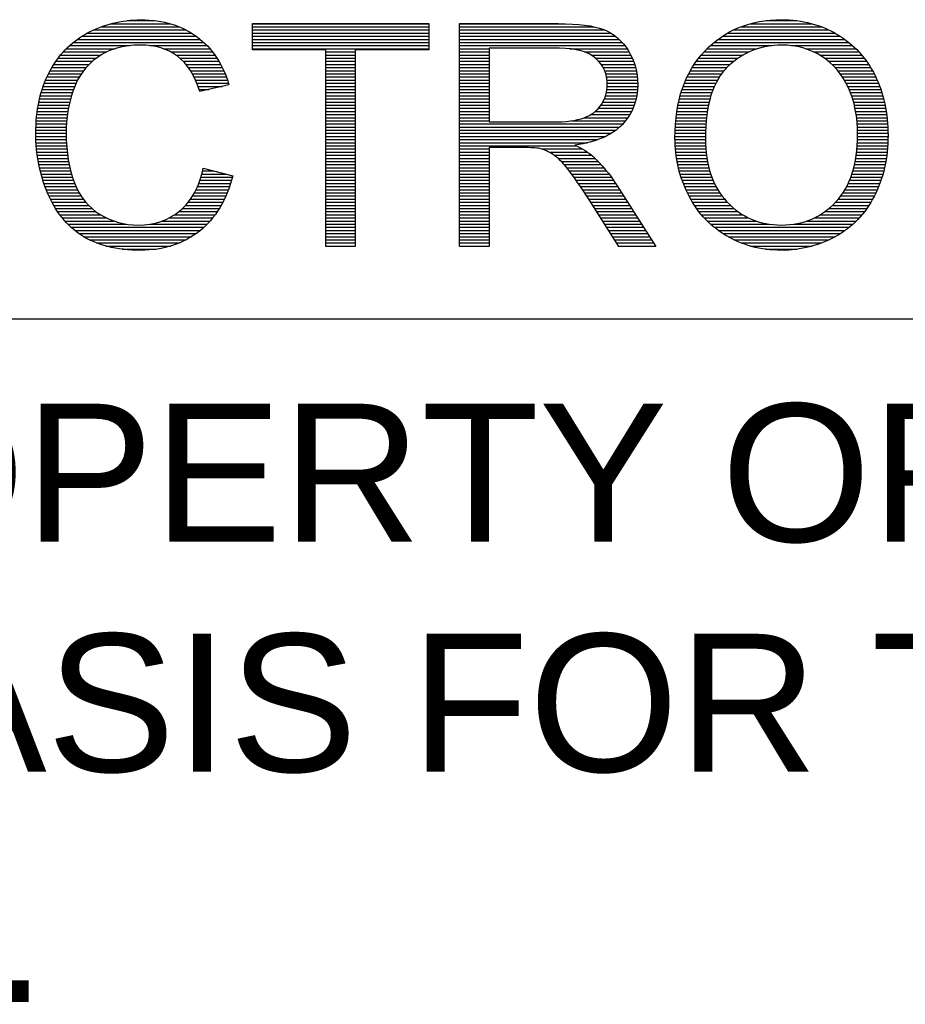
# Model space of a CAD drawing. Header units: millimetres. Extents: x 0 to 1105, y 0 to 772.
# Tile 27 of 58: x 320 to 370, y 50 to 106. Entities that reach past the tile are written whole.
import ezdxf

# ---------------------------------------------------------------- set-up
doc = ezdxf.new("R2010")
doc.units = ezdxf.units.MM
doc.header["$LTSCALE"] = 60.775
doc.layers.get('0').update_dxf_attribs({"linetype": 'CONTINUOUS'})
doc.styles.add('TEXTSTYLE_2', font='arial.ttf')

msp = doc.modelspace()

# ---------------------------------------------------------------- linework, layer by layer
at = {"color": 4, "linetype": 'Continuous'}
for p, q in [((326.502, 105.864), (328.027, 105.864)), ((362.612, 105.864), (364.317, 105.864)), ((324.583, 105.333), (329.826, 105.333)), ((325.006, 105.51), (329.444, 105.51)), ((325.558, 105.687), (328.933, 105.687)), ((333.564, 104.205), (333.564, 105.692)), ((333.564, 105.692), (343.545, 105.692)), ((333.564, 105.687), (343.545, 105.687)), ((333.564, 105.51), (343.545, 105.51)), ((333.564, 105.333), (343.545, 105.333)), ((343.545, 105.692), (343.545, 104.205)), ((345.28, 93.099), (345.28, 105.692)), ((345.28, 105.692), (350.863, 105.692)), ((345.28, 105.687), (351.246, 105.687)), ((345.28, 105.51), (352.89, 105.51)), ((345.28, 105.333), (353.469, 105.333)), ((360.753, 105.333), (366.155, 105.333)), ((361.162, 105.51), (365.744, 105.51)), ((361.7, 105.687), (365.209, 105.687)), ((323.437, 104.625), (330.827, 104.625)), ((323.668, 104.802), (330.625, 104.802)), ((323.93, 104.979), (330.397, 104.979)), ((324.232, 105.156), (330.135, 105.156)), ((333.564, 105.156), (343.545, 105.156)), ((333.564, 104.979), (343.545, 104.979)), ((333.564, 104.802), (343.545, 104.802)), ((333.564, 104.625), (343.545, 104.625)), ((345.28, 105.156), (353.827, 105.156)), ((345.28, 104.979), (354.091, 104.979)), ((345.28, 104.802), (354.301, 104.802)), ((345.28, 104.625), (354.475, 104.625)), ((359.652, 104.625), (367.281, 104.625)), ((359.878, 104.802), (367.049, 104.802)), ((360.13, 104.979), (366.79, 104.979)), ((360.418, 105.156), (366.496, 105.156)), ((322.877, 104.094), (325.333, 104.094)), ((323.045, 104.271), (325.782, 104.271)), ((323.23, 104.448), (326.626, 104.448)), ((327.786, 104.448), (331.008, 104.448)), ((328.551, 104.271), (331.17, 104.271)), ((328.952, 104.094), (331.316, 104.094)), ((333.564, 104.448), (343.545, 104.448)), ((333.564, 104.271), (343.545, 104.271)), ((337.713, 104.205), (333.564, 104.205)), ((337.713, 93.099), (337.713, 104.205)), ((337.713, 104.094), (339.379, 104.094)), ((343.545, 104.205), (339.379, 104.205)), ((339.379, 104.205), (339.379, 93.099)), ((345.28, 104.448), (354.622, 104.448)), ((345.28, 104.271), (346.946, 104.271)), ((345.28, 104.094), (346.946, 104.094)), ((350.93, 104.299), (346.946, 104.299)), ((346.946, 104.299), (346.946, 100.133)), ((351.514, 104.271), (354.749, 104.271)), ((352.337, 104.094), (354.86, 104.094)), ((359.09, 104.094), (361.65, 104.094)), ((359.262, 104.271), (362.105, 104.271)), ((359.448, 104.448), (362.924, 104.448)), ((364.042, 104.448), (367.489, 104.448)), ((364.843, 104.271), (367.677, 104.271)), ((365.29, 104.094), (367.848, 104.094)), ((322.457, 103.563), (324.524, 103.563)), ((322.585, 103.74), (324.744, 103.74)), ((322.725, 103.917), (325.005, 103.917)), ((329.241, 103.917), (331.448, 103.917)), ((329.468, 103.74), (331.568, 103.74)), ((329.655, 103.563), (331.677, 103.563)), ((337.713, 103.917), (339.379, 103.917)), ((337.713, 103.74), (339.379, 103.74)), ((337.713, 103.563), (339.379, 103.563)), ((345.28, 103.917), (346.946, 103.917)), ((345.28, 103.74), (346.946, 103.74)), ((345.28, 103.563), (346.946, 103.563)), ((352.716, 103.917), (354.957, 103.917)), ((352.962, 103.74), (355.041, 103.74)), ((353.143, 103.563), (355.113, 103.563)), ((358.656, 103.563), (360.788, 103.563)), ((358.788, 103.74), (361.028, 103.74)), ((358.933, 103.917), (361.308, 103.917)), ((365.627, 103.917), (368.005, 103.917)), ((365.901, 103.74), (368.148, 103.74)), ((366.133, 103.563), (368.28, 103.563)), ((322.133, 103.032), (324.023, 103.032)), ((322.232, 103.209), (324.168, 103.209)), ((322.34, 103.386), (324.334, 103.386)), ((329.812, 103.386), (331.777, 103.386)), ((329.948, 103.209), (331.868, 103.209)), ((330.067, 103.032), (331.95, 103.032)), ((337.713, 103.386), (339.379, 103.386)), ((337.713, 103.209), (339.379, 103.209)), ((337.713, 103.032), (339.379, 103.032)), ((345.28, 103.386), (346.946, 103.386)), ((345.28, 103.209), (346.946, 103.209)), ((345.28, 103.032), (346.946, 103.032)), ((353.286, 103.386), (355.175, 103.386)), ((353.397, 103.209), (355.226, 103.209)), ((353.482, 103.032), (355.268, 103.032)), ((358.318, 103.032), (360.225, 103.032)), ((358.421, 103.209), (360.388, 103.209)), ((358.533, 103.386), (360.577, 103.386)), ((366.334, 103.386), (368.401, 103.386)), ((366.509, 103.209), (368.512, 103.209)), ((366.664, 103.032), (368.615, 103.032)), ((321.878, 102.501), (323.685, 102.501)), ((321.956, 102.678), (323.784, 102.678)), ((322.041, 102.855), (323.896, 102.855)), ((330.173, 102.855), (332.026, 102.855)), ((330.267, 102.678), (332.094, 102.678)), ((330.352, 102.501), (332.157, 102.501)), ((337.713, 102.855), (339.379, 102.855)), ((337.713, 102.678), (339.379, 102.678)), ((337.713, 102.501), (339.379, 102.501)), ((345.28, 102.855), (346.946, 102.855)), ((345.28, 102.678), (346.946, 102.678)), ((345.28, 102.501), (346.946, 102.501)), ((353.545, 102.855), (355.3, 102.855)), ((353.588, 102.678), (355.323, 102.678)), ((353.615, 102.501), (355.338, 102.501)), ((358.055, 102.501), (359.855, 102.501)), ((358.135, 102.678), (359.962, 102.678)), ((358.223, 102.855), (360.084, 102.855)), ((366.801, 102.855), (368.71, 102.855)), ((366.924, 102.678), (368.798, 102.678)), ((367.033, 102.501), (368.879, 102.501)), ((321.682, 101.97), (323.456, 101.97)), ((321.742, 102.147), (323.523, 102.147)), ((321.807, 102.324), (323.598, 102.324)), ((330.429, 102.324), (332.213, 102.324)), ((330.498, 102.147), (331.856, 102.147)), ((330.561, 101.97), (331.106, 101.97)), ((332.239, 102.238), (330.6, 101.851)), ((337.713, 102.324), (339.379, 102.324)), ((337.713, 102.147), (339.379, 102.147)), ((337.713, 101.97), (339.379, 101.97)), ((345.28, 102.324), (346.946, 102.324)), ((345.28, 102.147), (346.946, 102.147)), ((345.28, 101.97), (346.946, 101.97)), ((353.609, 101.97), (355.336, 101.97)), ((353.625, 102.147), (355.344, 102.147)), ((353.627, 102.324), (355.345, 102.324)), ((357.852, 101.97), (359.603, 101.97)), ((357.914, 102.147), (359.677, 102.147)), ((357.981, 102.324), (359.761, 102.324)), ((367.132, 102.324), (368.954, 102.324)), ((367.22, 102.147), (369.023, 102.147)), ((367.3, 101.97), (369.087, 101.97)), ((321.535, 101.439), (323.294, 101.439)), ((321.579, 101.616), (323.343, 101.616)), ((321.628, 101.793), (323.398, 101.793)), ((337.713, 101.793), (339.379, 101.793)), ((337.713, 101.616), (339.379, 101.616)), ((337.713, 101.439), (339.379, 101.439)), ((345.28, 101.793), (346.946, 101.793)), ((345.28, 101.616), (346.946, 101.616)), ((345.28, 101.439), (346.946, 101.439)), ((353.461, 101.439), (355.257, 101.439)), ((353.528, 101.616), (355.293, 101.616)), ((353.577, 101.793), (355.319, 101.793)), ((357.699, 101.439), (359.428, 101.439)), ((357.745, 101.616), (359.48, 101.616)), ((357.796, 101.793), (359.538, 101.793)), ((367.371, 101.793), (369.145, 101.793)), ((367.436, 101.616), (369.198, 101.616)), ((367.493, 101.439), (369.245, 101.439)), ((321.405, 100.731), (323.142, 100.731)), ((321.431, 100.908), (323.173, 100.908)), ((321.461, 101.085), (323.209, 101.085)), ((321.496, 101.262), (323.249, 101.262)), ((337.713, 101.262), (339.379, 101.262)), ((337.713, 101.085), (339.379, 101.085)), ((337.713, 100.908), (339.379, 100.908)), ((337.713, 100.731), (339.379, 100.731)), ((345.28, 101.262), (346.946, 101.262)), ((345.28, 101.085), (346.946, 101.085)), ((345.28, 100.908), (346.946, 100.908)), ((345.28, 100.731), (346.946, 100.731)), ((352.947, 100.731), (355, 100.731)), ((353.128, 100.908), (355.084, 100.908)), ((353.266, 101.085), (355.153, 101.085)), ((353.374, 101.262), (355.211, 101.262)), ((357.558, 100.731), (359.279, 100.731)), ((357.587, 100.908), (359.309, 100.908)), ((357.62, 101.085), (359.343, 101.085)), ((357.657, 101.262), (359.383, 101.262)), ((367.545, 101.262), (369.288, 101.262)), ((367.59, 101.085), (369.327, 101.085)), ((367.629, 100.908), (369.361, 100.908)), ((367.664, 100.731), (369.391, 100.731)), ((321.349, 100.2), (323.074, 100.2)), ((321.364, 100.377), (323.092, 100.377)), ((321.382, 100.554), (323.115, 100.554)), ((337.713, 100.554), (339.379, 100.554)), ((337.713, 100.377), (339.379, 100.377)), ((337.713, 100.2), (339.379, 100.2)), ((345.28, 100.554), (346.946, 100.554)), ((345.28, 100.377), (346.946, 100.377)), ((345.28, 100.2), (346.946, 100.2)), ((351.602, 100.2), (354.655, 100.2)), ((352.332, 100.377), (354.788, 100.377)), ((352.7, 100.554), (354.902, 100.554)), ((357.494, 100.2), (359.213, 100.2)), ((357.512, 100.377), (359.231, 100.377)), ((357.533, 100.554), (359.253, 100.554)), ((367.693, 100.554), (369.417, 100.554)), ((367.718, 100.377), (369.438, 100.377)), ((367.738, 100.2), (369.456, 100.2)), ((321.325, 99.669), (323.044, 99.669)), ((321.33, 99.846), (323.05, 99.846)), ((321.338, 100.023), (323.06, 100.023)), ((337.713, 100.023), (339.379, 100.023)), ((337.713, 99.846), (339.379, 99.846)), ((337.713, 99.669), (339.379, 99.669)), ((345.28, 100.023), (354.502, 100.023)), ((345.28, 99.846), (354.323, 99.846)), ((345.28, 99.669), (354.11, 99.669)), ((346.946, 100.133), (350.529, 100.133)), ((357.459, 99.669), (359.178, 99.669)), ((357.468, 99.846), (359.187, 99.846)), ((357.479, 100.023), (359.198, 100.023)), ((367.754, 100.023), (369.47, 100.023)), ((367.765, 99.846), (369.481, 99.846)), ((367.773, 99.669), (369.488, 99.669)), ((321.324, 99.492), (323.042, 99.492)), ((321.325, 99.315), (323.044, 99.315)), ((321.33, 99.138), (323.048, 99.138)), ((337.713, 99.492), (339.379, 99.492)), ((337.713, 99.315), (339.379, 99.315)), ((337.713, 99.138), (339.379, 99.138)), ((345.28, 99.492), (353.849, 99.492)), ((345.28, 99.315), (353.525, 99.315)), ((345.28, 99.138), (353.104, 99.138)), ((357.451, 99.315), (359.17, 99.315)), ((357.451, 99.138), (359.17, 99.138)), ((357.454, 99.492), (359.173, 99.492)), ((367.774, 99.138), (369.49, 99.138)), ((367.777, 99.492), (369.492, 99.492)), ((367.777, 99.315), (369.492, 99.315)), ((321.338, 98.961), (323.056, 98.961)), ((321.35, 98.784), (323.066, 98.784)), ((321.365, 98.607), (323.081, 98.607)), ((337.713, 98.961), (339.379, 98.961)), ((337.713, 98.784), (339.379, 98.784)), ((337.713, 98.607), (339.379, 98.607)), ((345.28, 98.961), (352.511, 98.961)), ((345.28, 98.784), (351.888, 98.784)), ((345.28, 98.607), (346.946, 98.607)), ((348.878, 98.69), (346.946, 98.69)), ((346.946, 98.69), (346.946, 93.099)), ((349.897, 98.607), (352.223, 98.607)), ((357.456, 98.961), (359.173, 98.961)), ((357.464, 98.784), (359.18, 98.784)), ((357.477, 98.607), (359.192, 98.607)), ((367.743, 98.607), (369.46, 98.607)), ((367.757, 98.784), (369.473, 98.784)), ((367.768, 98.961), (369.483, 98.961)), ((321.384, 98.43), (323.098, 98.43)), ((321.406, 98.253), (323.12, 98.253)), ((321.432, 98.076), (323.145, 98.076)), ((337.713, 98.43), (339.379, 98.43)), ((337.713, 98.253), (339.379, 98.253)), ((337.713, 98.076), (339.379, 98.076)), ((345.28, 98.43), (346.946, 98.43)), ((345.28, 98.253), (346.946, 98.253)), ((345.28, 98.076), (346.946, 98.076)), ((350.334, 98.43), (352.509, 98.43)), ((350.628, 98.253), (352.744, 98.253)), ((350.848, 98.076), (352.936, 98.076)), ((357.494, 98.43), (359.208, 98.43)), ((357.516, 98.253), (359.228, 98.253)), ((357.542, 98.076), (359.254, 98.076)), ((367.676, 98.076), (369.397, 98.076)), ((367.703, 98.253), (369.422, 98.253)), ((367.725, 98.43), (369.443, 98.43)), ((321.461, 97.899), (323.175, 97.899)), ((321.495, 97.722), (323.209, 97.722)), ((321.532, 97.545), (323.247, 97.545)), ((330.788, 97.515), (332.456, 97.093)), ((337.713, 97.899), (339.379, 97.899)), ((337.713, 97.722), (339.379, 97.722)), ((337.713, 97.545), (339.379, 97.545)), ((345.28, 97.899), (346.946, 97.899)), ((345.28, 97.722), (346.946, 97.722)), ((345.28, 97.545), (346.946, 97.545)), ((351.029, 97.899), (353.113, 97.899)), ((351.19, 97.722), (353.277, 97.722)), ((351.338, 97.545), (353.432, 97.545)), ((357.573, 97.899), (359.284, 97.899)), ((357.608, 97.722), (359.321, 97.722)), ((357.648, 97.545), (359.363, 97.545)), ((367.563, 97.545), (369.296, 97.545)), ((367.606, 97.722), (369.334, 97.722)), ((367.643, 97.899), (369.368, 97.899)), ((321.574, 97.368), (323.291, 97.368)), ((321.619, 97.191), (323.34, 97.191)), ((321.669, 97.014), (323.394, 97.014)), ((321.722, 96.837), (323.454, 96.837)), ((330.601, 96.837), (332.386, 96.837)), ((330.658, 97.014), (332.436, 97.014)), ((330.709, 97.191), (332.067, 97.191)), ((330.754, 97.368), (331.367, 97.368)), ((337.713, 97.368), (339.379, 97.368)), ((337.713, 97.191), (339.379, 97.191)), ((337.713, 97.014), (339.379, 97.014)), ((337.713, 96.837), (339.379, 96.837)), ((345.28, 97.368), (346.946, 97.368)), ((345.28, 97.191), (346.946, 97.191)), ((345.28, 97.014), (346.946, 97.014)), ((345.28, 96.837), (346.946, 96.837)), ((351.478, 97.368), (353.579, 97.368)), ((351.612, 97.191), (353.718, 97.191)), ((351.742, 97.014), (353.851, 97.014)), ((351.868, 96.837), (353.977, 96.837)), ((357.693, 97.368), (359.412, 97.368)), ((357.743, 97.191), (359.468, 97.191)), ((357.798, 97.014), (359.532, 97.014)), ((357.859, 96.837), (359.603, 96.837)), ((367.325, 96.837), (369.096, 96.837)), ((367.396, 97.014), (369.154, 97.014)), ((367.458, 97.191), (369.206, 97.191)), ((367.514, 97.368), (369.254, 97.368)), ((321.781, 96.66), (323.521, 96.66)), ((321.843, 96.483), (323.597, 96.483)), ((321.91, 96.306), (323.682, 96.306)), ((330.384, 96.306), (332.211, 96.306)), ((330.465, 96.483), (332.274, 96.483)), ((330.537, 96.66), (332.333, 96.66)), ((337.713, 96.66), (339.379, 96.66)), ((337.713, 96.483), (339.379, 96.483)), ((337.713, 96.306), (339.379, 96.306)), ((345.28, 96.66), (346.946, 96.66)), ((345.28, 96.483), (346.946, 96.483)), ((345.28, 96.306), (346.946, 96.306)), ((351.991, 96.66), (354.099, 96.66)), ((352.112, 96.483), (354.215, 96.483)), ((352.231, 96.306), (354.328, 96.306)), ((354.188, 96.526), (356.378, 93.099)), ((357.924, 96.66), (359.683, 96.66)), ((357.995, 96.483), (359.774, 96.483)), ((358.071, 96.306), (359.874, 96.306)), ((367.059, 96.306), (368.889, 96.306)), ((367.158, 96.483), (368.964, 96.483)), ((367.246, 96.66), (369.033, 96.66)), ((321.982, 96.129), (323.777, 96.129)), ((322.06, 95.952), (323.885, 95.952)), ((322.143, 95.775), (324.008, 95.775)), ((330.075, 95.775), (331.986, 95.775)), ((330.191, 95.952), (332.067, 95.952)), ((330.293, 96.129), (332.142, 96.129)), ((337.713, 96.129), (339.379, 96.129)), ((337.713, 95.952), (339.379, 95.952)), ((337.713, 95.775), (339.379, 95.775)), ((345.28, 96.129), (346.946, 96.129)), ((345.28, 95.952), (346.946, 95.952)), ((345.28, 95.775), (346.946, 95.775)), ((352.349, 96.129), (354.442, 96.129)), ((352.466, 95.952), (354.555, 95.952)), ((352.581, 95.775), (354.668, 95.775)), ((354.282, 93.099), (352.616, 95.72)), ((358.153, 96.129), (359.987, 96.129)), ((358.241, 95.952), (360.113, 95.952)), ((358.336, 95.775), (360.254, 95.775)), ((366.685, 95.775), (368.627, 95.775)), ((366.824, 95.952), (368.721, 95.952)), ((366.948, 96.129), (368.809, 96.129)), ((322.234, 95.598), (324.148, 95.598)), ((322.332, 95.421), (324.308, 95.421)), ((322.439, 95.244), (324.495, 95.244)), ((329.619, 95.244), (331.698, 95.244)), ((329.793, 95.421), (331.802, 95.421)), ((329.944, 95.598), (331.898, 95.598)), ((337.713, 95.598), (339.379, 95.598)), ((337.713, 95.421), (339.379, 95.421)), ((337.713, 95.244), (339.379, 95.244)), ((345.28, 95.598), (346.946, 95.598)), ((345.28, 95.421), (346.946, 95.421)), ((345.28, 95.244), (346.946, 95.244)), ((352.694, 95.598), (354.781, 95.598)), ((352.806, 95.421), (354.894, 95.421)), ((352.919, 95.244), (355.007, 95.244)), ((358.44, 95.598), (360.413, 95.598)), ((358.552, 95.421), (360.59, 95.421)), ((358.673, 95.244), (360.789, 95.244)), ((366.157, 95.244), (368.296, 95.244)), ((366.354, 95.421), (368.415, 95.421)), ((366.529, 95.598), (368.525, 95.598)), ((322.555, 95.067), (324.717, 95.067)), ((322.681, 94.89), (324.986, 94.89)), ((322.819, 94.713), (325.316, 94.713)), ((328.868, 94.713), (331.325, 94.713)), ((329.169, 94.89), (331.46, 94.89)), ((329.414, 95.067), (331.584, 95.067)), ((337.713, 95.067), (339.379, 95.067)), ((337.713, 94.89), (339.379, 94.89)), ((337.713, 94.713), (339.379, 94.713)), ((345.28, 95.067), (346.946, 95.067)), ((345.28, 94.89), (346.946, 94.89)), ((345.28, 94.713), (346.946, 94.713)), ((353.031, 95.067), (355.12, 95.067)), ((353.144, 94.89), (355.233, 94.89)), ((353.256, 94.713), (355.346, 94.713)), ((358.805, 95.067), (361.016, 95.067)), ((358.949, 94.89), (361.282, 94.89)), ((359.106, 94.713), (361.607, 94.713)), ((365.34, 94.713), (367.871, 94.713)), ((365.665, 94.89), (368.025, 94.89)), ((365.931, 95.067), (368.166, 95.067)), ((322.97, 94.536), (325.743, 94.536)), ((323.136, 94.359), (326.453, 94.359)), ((323.321, 94.182), (330.829, 94.182)), ((327.77, 94.359), (331.011, 94.359)), ((328.465, 94.536), (331.176, 94.536)), ((337.713, 94.536), (339.379, 94.536)), ((337.713, 94.359), (339.379, 94.359)), ((337.713, 94.182), (339.379, 94.182)), ((345.28, 94.536), (346.946, 94.536)), ((345.28, 94.359), (346.946, 94.359)), ((345.28, 94.182), (346.946, 94.182)), ((353.369, 94.536), (355.46, 94.536)), ((353.481, 94.359), (355.573, 94.359)), ((353.594, 94.182), (355.686, 94.182)), ((359.277, 94.536), (362.037, 94.536)), ((359.466, 94.359), (362.771, 94.359)), ((359.673, 94.182), (367.307, 94.182)), ((364.167, 94.359), (367.514, 94.359)), ((364.908, 94.536), (367.701, 94.536)), ((323.527, 94.005), (330.626, 94.005)), ((323.76, 93.828), (330.395, 93.828)), ((324.027, 93.651), (330.131, 93.651)), ((337.713, 94.005), (339.379, 94.005)), ((337.713, 93.828), (339.379, 93.828)), ((337.713, 93.651), (339.379, 93.651)), ((345.28, 94.005), (346.946, 94.005)), ((345.28, 93.828), (346.946, 93.828)), ((345.28, 93.651), (346.946, 93.651)), ((353.706, 94.005), (355.799, 94.005)), ((353.818, 93.828), (355.912, 93.828)), ((353.931, 93.651), (356.025, 93.651)), ((359.904, 94.005), (367.075, 94.005)), ((360.161, 93.828), (366.812, 93.828)), ((360.451, 93.651), (366.511, 93.651)), ((324.346, 93.474), (329.822, 93.474)), ((324.746, 93.297), (329.446, 93.297)), ((325.286, 93.12), (328.95, 93.12)), ((326.213, 92.943), (328.125, 92.943)), ((337.713, 93.474), (339.379, 93.474)), ((337.713, 93.297), (339.379, 93.297)), ((337.713, 93.12), (339.379, 93.12)), ((339.379, 93.099), (337.713, 93.099)), ((345.28, 93.474), (346.946, 93.474)), ((345.28, 93.297), (346.946, 93.297)), ((345.28, 93.12), (346.946, 93.12)), ((346.946, 93.099), (345.28, 93.099)), ((354.043, 93.474), (356.138, 93.474)), ((354.156, 93.297), (356.251, 93.297)), ((354.268, 93.12), (356.364, 93.12)), ((356.378, 93.099), (354.282, 93.099)), ((360.785, 93.474), (366.161, 93.474)), ((361.188, 93.297), (365.745, 93.297)), ((361.712, 93.12), (365.211, 93.12)), ((362.569, 92.943), (364.356, 92.943))]:
    msp.add_line(p, q, dxfattribs=at)
at = {"color": 3, "linetype": 'Continuous'}
msp.add_line((526.5, 88.995), (19.5, 88.995), dxfattribs=at)
at = {"color": 4, "linetype": 'Continuous'}
for points, knots in [([(324.215, 105.147), (325.138, 105.654), (326.156, 105.906), (327.267, 105.906), (327.267, 105.906), (328.527, 105.906), (329.586, 105.586), (330.445, 104.944)], [0.36363636, 0.36363636, 0.36363636, 0.36363636, 0.40909091, 0.40909091, 0.40909091, 0.40909092, 0.45454545, 0.45454545, 0.45454545, 0.45454545]), ([(357.451, 99.233), (357.451, 101.323), (358.011, 102.959), (359.134, 104.141), (359.134, 104.141), (360.257, 105.322), (361.705, 105.915), (363.482, 105.915), (363.482, 105.915), (364.643, 105.915), (365.693, 105.636), (366.625, 105.082)], [0, 0, 0, 0, 0.0909091, 0.0909091, 0.0909091, 0.0909091, 0.1818182, 0.1818182, 0.1818182, 0.1818182, 0.2727273, 0.2727273, 0.2727273, 0.2727273]), ([(321.989, 96.113), (321.546, 97.163), (321.324, 98.289), (321.324, 99.491), (321.324, 99.491), (321.324, 100.801), (321.573, 101.945), (322.074, 102.921), (322.074, 102.921), (322.575, 103.897), (323.288, 104.639), (324.215, 105.147)], [0.2272727, 0.2272727, 0.2272727, 0.2272727, 0.2727273, 0.2727273, 0.2727273, 0.2727273, 0.3181818, 0.3181818, 0.3181818, 0.3181818, 0.3636364, 0.3636364, 0.3636364, 0.3636364]), ([(329.328, 103.854), (328.774, 104.273), (328.076, 104.481), (327.231, 104.481), (327.231, 104.481), (326.264, 104.481), (325.457, 104.249), (324.807, 103.786)], [0.59090909, 0.59090909, 0.59090909, 0.59090909, 0.63636364, 0.63636364, 0.63636364, 0.63636365, 0.68181818, 0.68181818, 0.68181818, 0.68181818]), ([(354.824, 104.156), (355.173, 103.581), (355.346, 102.948), (355.346, 102.256), (355.346, 102.256), (355.346, 101.361), (355.059, 100.611), (354.478, 99.998)], [0.2105263, 0.2105263, 0.2105263, 0.2105263, 0.2631579, 0.2631579, 0.2631579, 0.2631579, 0.3157895, 0.3157895, 0.3157895, 0.3157895]), ([(365.737, 103.85), (365.068, 104.27), (364.321, 104.481), (363.49, 104.481), (363.49, 104.481), (362.309, 104.481), (361.294, 104.076), (360.444, 103.264)], [0.6666667, 0.6666667, 0.6666667, 0.6666667, 0.7777778, 0.7777778, 0.7777778, 0.7777778, 0.8888889, 0.8888889, 0.8888889, 0.8888889]), ([(353.293, 101.127), (353.516, 101.473), (353.628, 101.848), (353.628, 102.256), (353.628, 102.256), (353.628, 102.851), (353.414, 103.34), (352.98, 103.724)], [0.375, 0.375, 0.375, 0.375, 0.5, 0.5, 0.5, 0.5, 0.625, 0.625, 0.625, 0.625]), ([(368.76, 102.757), (369.249, 101.766), (369.493, 100.637), (369.493, 99.379), (369.493, 99.379), (369.493, 98.101), (369.237, 96.958), (368.721, 95.952)], [0.3636364, 0.3636364, 0.3636364, 0.3636364, 0.4545455, 0.4545455, 0.4545455, 0.4545455, 0.5454545, 0.5454545, 0.5454545, 0.5454545]), ([(323.438, 101.915), (323.174, 101.136), (323.042, 100.329), (323.042, 99.5), (323.042, 99.5), (323.042, 98.426), (323.197, 97.494), (323.508, 96.694)], [0.72727273, 0.72727273, 0.72727273, 0.72727273, 0.77272727, 0.77272727, 0.77272727, 0.77272728, 0.81818182, 0.81818182, 0.81818182, 0.81818182]), ([(366.56, 95.632), (367.369, 96.515), (367.777, 97.767), (367.777, 99.388), (367.777, 99.388), (367.777, 100.411), (367.601, 101.306), (367.255, 102.071)], [0.3333333, 0.3333333, 0.3333333, 0.3333333, 0.4444444, 0.4444444, 0.4444444, 0.4444445, 0.5555556, 0.5555556, 0.5555556, 0.5555556]), ([(360.392, 95.621), (361.21, 94.747), (362.233, 94.31), (363.464, 94.31), (363.464, 94.31), (364.719, 94.31), (365.751, 94.75), (366.56, 95.632)], [0.1111111, 0.1111111, 0.1111111, 0.1111111, 0.2222222, 0.2222222, 0.2222222, 0.2222222, 0.3333333, 0.3333333, 0.3333333, 0.3333333]), ([(324.965, 94.902), (325.625, 94.507), (326.337, 94.31), (327.106, 94.31), (327.106, 94.31), (328.038, 94.31), (328.827, 94.58), (329.474, 95.116)], [0.86363636, 0.86363636, 0.86363636, 0.86363636, 0.90909091, 0.90909091, 0.90909091, 0.90909092, 0.95454545, 0.95454545, 0.95454545, 0.95454545]), ([(330.571, 93.961), (329.662, 93.243), (328.554, 92.885), (327.24, 92.885), (327.24, 92.885), (325.883, 92.885), (324.78, 93.161), (323.93, 93.712)], [0.09090909, 0.09090909, 0.09090909, 0.09090909, 0.13636364, 0.13636364, 0.13636364, 0.13636365, 0.18181818, 0.18181818, 0.18181818, 0.18181818]), ([(366.531, 93.662), (365.584, 93.143), (364.567, 92.885), (363.473, 92.885), (363.473, 92.885), (362.286, 92.885), (361.227, 93.169), (360.295, 93.744)], [0.6363636, 0.6363636, 0.6363636, 0.6363636, 0.7272727, 0.7272727, 0.7272727, 0.7272727, 0.8181818, 0.8181818, 0.8181818, 0.8181818])]:
    msp.add_open_spline(points, degree=3, knots=knots, dxfattribs=at)
for points in [[(350.863, 105.692), (351.986, 105.692), (352.839, 105.577), (353.423, 105.351)], [(353.423, 105.351), (354.006, 105.126), (354.472, 104.727), (354.824, 104.156)], [(330.445, 104.944), (331.304, 104.302), (331.902, 103.402), (332.239, 102.238)], [(366.625, 105.082), (367.557, 104.525), (368.27, 103.751), (368.76, 102.757)], [(352.98, 103.724), (352.549, 104.109), (351.866, 104.299), (350.93, 104.299)], [(324.807, 103.786), (324.156, 103.32), (323.698, 102.698), (323.438, 101.915)], [(330.6, 101.851), (330.307, 102.769), (329.885, 103.434), (329.328, 103.854)], [(367.255, 102.071), (366.909, 102.836), (366.402, 103.428), (365.737, 103.85)], [(360.444, 103.264), (359.594, 102.455), (359.169, 101.1), (359.169, 99.206)], [(352.314, 100.37), (352.745, 100.529), (353.071, 100.781), (353.293, 101.127)], [(350.529, 100.133), (351.288, 100.133), (351.886, 100.212), (352.314, 100.37)], [(354.478, 99.998), (353.9, 99.385), (353.006, 98.995), (351.798, 98.828)], [(358.172, 96.09), (357.692, 97.078), (357.451, 98.128), (357.451, 99.233)], [(359.169, 99.206), (359.169, 97.687), (359.577, 96.494), (360.392, 95.621)], [(349.807, 98.632), (349.617, 98.67), (349.309, 98.69), (348.878, 98.69)], [(350.567, 98.294), (350.318, 98.456), (350.066, 98.567), (349.807, 98.632)], [(351.798, 98.828), (352.241, 98.617), (352.575, 98.409), (352.804, 98.201)], [(351.411, 97.453), (351.097, 97.855), (350.816, 98.136), (350.567, 98.294)], [(352.804, 98.201), (353.291, 97.755), (353.751, 97.195), (354.188, 96.526)], [(329.474, 95.116), (330.122, 95.656), (330.559, 96.456), (330.788, 97.515)], [(352.616, 95.72), (352.13, 96.474), (351.728, 97.054), (351.411, 97.453)], [(332.456, 97.093), (332.107, 95.726), (331.477, 94.682), (330.571, 93.961)], [(323.508, 96.694), (323.821, 95.896), (324.305, 95.298), (324.965, 94.902)], [(323.93, 93.712), (323.08, 94.266), (322.432, 95.067), (321.989, 96.113)], [(360.295, 93.744), (359.36, 94.316), (358.653, 95.099), (358.172, 96.09)], [(368.721, 95.952), (368.205, 94.943), (367.475, 94.181), (366.531, 93.662)]]:
    msp.add_open_spline(points, degree=3, dxfattribs=at)

# ---------------------------------------------------------------- texts
at = {"color": 1, "linetype": 'Continuous', "insert": (24.685, 84.21), "char_height": 7.8, "width": 503.31747, "attachment_point": 1, "style": 'TEXTSTYLE_2'}
msp.add_mtext('THESE DRAWINGS AND SPECIFICATIONS ARE THE PROPERTY OF DELTA ELECTRONICS, INC. \\P{\\W1.0;AND SHALL NOT BE REPRODUCED OR USED AS THE BASIS FOR THE MANUFACTURE OR SELL }\\POF APPARATUSES OR DEVICES WITHOUT PERMISSION.', dxfattribs=at)

doc.saveas('drawing.dxf')
